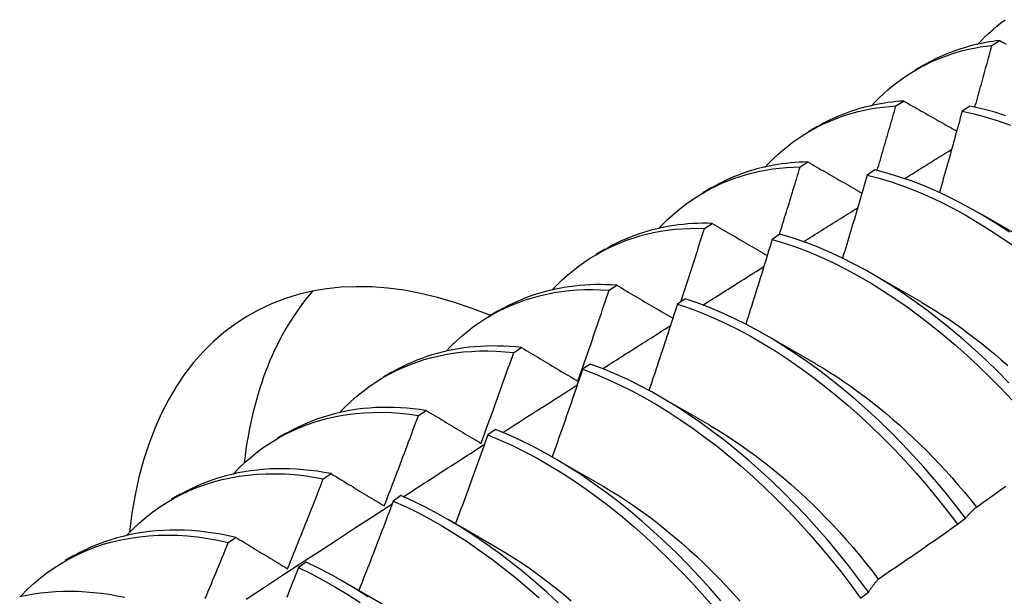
# Model space of a CAD drawing. Header units: inches. Extents: x 0 to 107, y -11 to 69.
# Tile 45 of 55: x 96.001 to 96.323, y 39.375 to 39.564. Entities that reach past the tile are written whole.
import ezdxf

# ---------------------------------------------------------------- set-up
doc = ezdxf.new("R2010")
doc.units = ezdxf.units.IN
doc.header["$MEASUREMENT"] = 0
doc.layers.add('Visible Edges(ANSI)', color=7, linetype='Continuous', lineweight=25)

msp = doc.modelspace()

# ---------------------------------------------------------------- linework, layer by layer
at = {"layer": 'Visible Edges(ANSI)'}
for p, q in [((96.31941, 39.55526), (96.32195, 39.55685)), ((96.29425, 39.54729), (96.29707, 39.54891)), ((96.28797, 39.53543), (96.29051, 39.53704)), ((96.31218, 39.53539), (96.30966, 39.5337)), ((96.25945, 39.5272), (96.26227, 39.52882)), ((96.25659, 39.51545), (96.25913, 39.51707)), ((96.28105, 39.51448), (96.27854, 39.51279)), ((96.22466, 39.50711), (96.22747, 39.50873)), ((96.31524, 39.50043), (96.33125, 39.49121)), ((96.22526, 39.49532), (96.22779, 39.49695)), ((96.24996, 39.49343), (96.24745, 39.49172)), ((96.18986, 39.48702), (96.19267, 39.48864)), ((96.28044, 39.48034), (96.29645, 39.47112)), ((96.19398, 39.47503), (96.19651, 39.47668)), ((96.21889, 39.47223), (96.21638, 39.47051)), ((96.15506, 39.46693), (96.15787, 39.46855)), ((96.24564, 39.46025), (96.26165, 39.45103)), ((96.16275, 39.45459), (96.16527, 39.45625)), ((96.18784, 39.45087), (96.18534, 39.44914)), ((96.12026, 39.44683), (96.12307, 39.44846)), ((96.21084, 39.44016), (96.22685, 39.43094)), ((96.13155, 39.434), (96.13407, 39.43567)), ((96.08546, 39.42674), (96.08827, 39.42837)), ((96.15681, 39.42938), (96.15431, 39.42763)), ((96.17604, 39.42007), (96.19206, 39.41085)), ((96.10039, 39.41326), (96.10291, 39.41494)), ((96.05066, 39.40665), (96.05348, 39.40828)), ((96.1258, 39.40773), (96.12329, 39.40598)), ((96.14125, 39.39998), (96.15726, 39.39076)), ((96.30815, 39.39838), (96.31071, 39.40033)), ((96.06927, 39.39236), (96.07178, 39.39405)), ((96.01586, 39.38656), (96.01868, 39.38819)), ((96.09479, 39.38595), (96.09229, 39.38418)), ((96.10645, 39.37989), (96.12246, 39.37067)), ((96.27636, 39.37415), (96.27893, 39.37611))]:
    msp.add_line(p, q, dxfattribs=at)
at = {"layer": 'Visible Edges(ANSI)', "flags": 128}
for points in [[(96.31462, 39.55548), (96.31584, 39.55678), (96.31708, 39.55803), (96.31836, 39.55925), (96.31966, 39.56042), (96.32098, 39.56155), (96.32234, 39.56265), (96.32372, 39.5637)], [(96.32195, 39.55685), (96.32082, 39.55672), (96.31971, 39.55658), (96.31859, 39.55641), (96.31749, 39.55622), (96.31639, 39.55602), (96.3153, 39.5558), (96.31422, 39.55556), (96.31315, 39.5553), (96.31209, 39.55502), (96.31103, 39.55473), (96.30998, 39.55442), (96.30894, 39.55409), (96.30791, 39.55374), (96.30689, 39.55338), (96.30587, 39.553), (96.30487, 39.5526), (96.30387, 39.55218), (96.30288, 39.55175), (96.3019, 39.5513), (96.30093, 39.55083), (96.29997, 39.55034), (96.29902, 39.54984), (96.29808, 39.54932), (96.29715, 39.54879)], [(96.32195, 39.55685), (96.32266, 39.55646), (96.32336, 39.55607), (96.32406, 39.55567)], [(96.27982, 39.53539), (96.28113, 39.53678), (96.28248, 39.53812), (96.28385, 39.53942), (96.28526, 39.54067), (96.2867, 39.54188), (96.28817, 39.54303), (96.28968, 39.54414), (96.29121, 39.5452), (96.29277, 39.54621), (96.29436, 39.54718), (96.29598, 39.54809), (96.29763, 39.54895), (96.2993, 39.54977), (96.301, 39.55053), (96.30273, 39.55124), (96.30449, 39.5519), (96.30627, 39.55251), (96.30807, 39.55306), (96.3099, 39.55356), (96.31176, 39.55401), (96.31363, 39.55441), (96.31554, 39.55475), (96.31746, 39.55503), (96.31941, 39.55526)], [(96.31383, 39.53504), (96.31407, 39.53588), (96.31431, 39.53672), (96.31454, 39.53757), (96.31478, 39.53841), (96.31501, 39.53925), (96.31525, 39.54009), (96.31548, 39.54094), (96.31571, 39.54178), (96.31595, 39.54262), (96.31618, 39.54346), (96.31641, 39.54431), (96.31665, 39.54515), (96.31688, 39.54599), (96.31711, 39.54683), (96.31734, 39.54768), (96.31757, 39.54852), (96.3178, 39.54936), (96.31803, 39.5502), (96.31826, 39.55105), (96.31849, 39.55189), (96.31872, 39.55273), (96.31895, 39.55357), (96.31918, 39.55442), (96.31941, 39.55526)], [(96.29051, 39.53704), (96.28922, 39.53695), (96.28795, 39.53684), (96.28668, 39.53671), (96.28542, 39.53655), (96.28417, 39.53637), (96.28293, 39.53616), (96.2817, 39.53593), (96.28047, 39.53568), (96.27926, 39.53541), (96.27806, 39.53511), (96.27687, 39.5348), (96.27569, 39.53446), (96.27452, 39.53409), (96.27336, 39.53371), (96.27221, 39.5333), (96.27107, 39.53288), (96.26994, 39.53243), (96.26882, 39.53196), (96.26772, 39.53146), (96.26662, 39.53095), (96.26554, 39.53041), (96.26447, 39.52986), (96.26341, 39.52928), (96.26236, 39.52868)], [(96.29051, 39.53704), (96.29123, 39.53663), (96.29195, 39.53622), (96.29266, 39.53582), (96.29338, 39.53541), (96.2941, 39.535), (96.29482, 39.53459), (96.29554, 39.53418), (96.29626, 39.53377), (96.29698, 39.53336), (96.29771, 39.53295), (96.29843, 39.53254), (96.29915, 39.53213), (96.29988, 39.53172), (96.3006, 39.53131), (96.30132, 39.5309), (96.30205, 39.53049), (96.30278, 39.53008), (96.3035, 39.52967), (96.30423, 39.52926), (96.30496, 39.52885), (96.30569, 39.52844), (96.30641, 39.52803), (96.30714, 39.52761), (96.30787, 39.5272)], [(96.24501, 39.51531), (96.24642, 39.51679), (96.24787, 39.51822), (96.24935, 39.5196), (96.25087, 39.52092), (96.25242, 39.52219), (96.25401, 39.52341), (96.25564, 39.52457), (96.2573, 39.52568), (96.25899, 39.52673), (96.26072, 39.52772), (96.26247, 39.52866), (96.26426, 39.52954), (96.26608, 39.53036), (96.26793, 39.53112), (96.26981, 39.53183), (96.27172, 39.53247), (96.27366, 39.53306), (96.27562, 39.53358), (96.27762, 39.53405), (96.27964, 39.53445), (96.28168, 39.53479), (96.28376, 39.53507), (96.28585, 39.53528), (96.28797, 39.53543)], [(96.28181, 39.5143), (96.28208, 39.51518), (96.28234, 39.51606), (96.2826, 39.51694), (96.28286, 39.51782), (96.28312, 39.5187), (96.28338, 39.51958), (96.28363, 39.52046), (96.28389, 39.52134), (96.28415, 39.52222), (96.28441, 39.5231), (96.28467, 39.52398), (96.28492, 39.52486), (96.28518, 39.52575), (96.28543, 39.52663), (96.28569, 39.52751), (96.28595, 39.52839), (96.2862, 39.52927), (96.28645, 39.53015), (96.28671, 39.53103), (96.28696, 39.53191), (96.28722, 39.53279), (96.28747, 39.53367), (96.28772, 39.53455), (96.28797, 39.53543)], [(96.32399, 39.53224), (96.32002, 39.53346), (96.31608, 39.53451), (96.31218, 39.53539)], [(96.30966, 39.5337), (96.30936, 39.5326), (96.30905, 39.53149), (96.30875, 39.53038), (96.30845, 39.52927), (96.30814, 39.52817), (96.30783, 39.52706), (96.30753, 39.52595), (96.30722, 39.52484), (96.30691, 39.52373), (96.30661, 39.52263), (96.3063, 39.52152), (96.30599, 39.52041), (96.30568, 39.5193), (96.30537, 39.51819), (96.30506, 39.51709), (96.30475, 39.51598), (96.30443, 39.51487), (96.30412, 39.51376), (96.30381, 39.51265), (96.30349, 39.51155), (96.30318, 39.51044), (96.30287, 39.50933), (96.30255, 39.50822), (96.30223, 39.50711)], [(96.30966, 39.5337), (96.31357, 39.53282), (96.31751, 39.53176), (96.32148, 39.53052), (96.32548, 39.52911)], [(96.2908, 39.51164), (96.29144, 39.51204), (96.29208, 39.51244), (96.29272, 39.51284), (96.29336, 39.51324), (96.29401, 39.51364), (96.29465, 39.51404), (96.29529, 39.51444), (96.29593, 39.51484), (96.29658, 39.51524), (96.29722, 39.51564), (96.29786, 39.51603), (96.2985, 39.51643), (96.29915, 39.51683), (96.29979, 39.51723), (96.30043, 39.51763), (96.30107, 39.51803), (96.30172, 39.51843), (96.30236, 39.51883), (96.303, 39.51922), (96.30364, 39.51962), (96.30429, 39.52002), (96.30493, 39.52042), (96.30557, 39.52082), (96.30621, 39.52122)], [(96.2102, 39.49523), (96.21171, 39.4968), (96.21326, 39.49832), (96.21485, 39.49978), (96.21648, 39.50117), (96.21815, 39.50251), (96.21986, 39.50378), (96.22161, 39.50499), (96.2234, 39.50614), (96.22522, 39.50722), (96.22708, 39.50824), (96.22898, 39.5092), (96.23092, 39.51009), (96.23288, 39.51091), (96.23489, 39.51167), (96.23692, 39.51236), (96.23899, 39.51298), (96.24109, 39.51354), (96.24322, 39.51402), (96.24537, 39.51444), (96.24756, 39.51478), (96.24978, 39.51506), (96.25202, 39.51526), (96.25429, 39.51539), (96.25659, 39.51545)], [(96.25913, 39.51707), (96.25768, 39.51704), (96.25624, 39.51698), (96.25481, 39.51688), (96.25339, 39.51676), (96.25198, 39.51661), (96.25059, 39.51644), (96.2492, 39.51623), (96.24783, 39.516), (96.24646, 39.51574), (96.24511, 39.51545), (96.24378, 39.51513), (96.24245, 39.51479), (96.24114, 39.51442), (96.23984, 39.51402), (96.23855, 39.51359), (96.23727, 39.51314), (96.23601, 39.51266), (96.23476, 39.51216), (96.23353, 39.51162), (96.23231, 39.51107), (96.2311, 39.51048), (96.22991, 39.50987), (96.22873, 39.50924), (96.22757, 39.50858)], [(96.24978, 39.49331), (96.25007, 39.49423), (96.25036, 39.49515), (96.25065, 39.49608), (96.25094, 39.497), (96.25122, 39.49792), (96.25151, 39.49884), (96.2518, 39.49977), (96.25208, 39.50069), (96.25237, 39.50161), (96.25265, 39.50253), (96.25294, 39.50346), (96.25322, 39.50438), (96.2535, 39.5053), (96.25379, 39.50623), (96.25407, 39.50715), (96.25435, 39.50807), (96.25463, 39.50899), (96.25491, 39.50992), (96.25519, 39.51084), (96.25548, 39.51176), (96.25576, 39.51268), (96.25603, 39.51361), (96.25631, 39.51453), (96.25659, 39.51545)], [(96.25913, 39.51707), (96.25986, 39.51665), (96.26059, 39.51623), (96.26132, 39.51581), (96.26205, 39.51539), (96.26278, 39.51496), (96.26352, 39.51454), (96.26425, 39.51412), (96.26499, 39.5137), (96.26572, 39.51327), (96.26646, 39.51285), (96.2672, 39.51243), (96.26793, 39.512), (96.26867, 39.51158), (96.26941, 39.51115), (96.27015, 39.51073), (96.27089, 39.5103), (96.27163, 39.50988), (96.27237, 39.50945), (96.27311, 39.50903), (96.27385, 39.5086), (96.2746, 39.50818), (96.27534, 39.50775), (96.27608, 39.50733), (96.27683, 39.5069)], [(96.32516, 39.49408), (96.32115, 39.49671), (96.31712, 39.49919), (96.31309, 39.50152), (96.30905, 39.5037), (96.30501, 39.50573), (96.30098, 39.5076), (96.29696, 39.50932), (96.29295, 39.51086), (96.28896, 39.51224), (96.28499, 39.51345), (96.28105, 39.51448)], [(96.27854, 39.51279), (96.27821, 39.51165), (96.27788, 39.51052), (96.27755, 39.50939), (96.27722, 39.50826), (96.27689, 39.50712), (96.27656, 39.50599), (96.27623, 39.50486), (96.2759, 39.50372), (96.27557, 39.50259), (96.27523, 39.50146), (96.2749, 39.50032), (96.27456, 39.49919), (96.27423, 39.49806), (96.27389, 39.49692), (96.27356, 39.49579), (96.27322, 39.49466), (96.27288, 39.49352), (96.27254, 39.49239), (96.27221, 39.49126), (96.27187, 39.49012), (96.27153, 39.48899), (96.27119, 39.48786), (96.27084, 39.48673), (96.2705, 39.48559)], [(96.27854, 39.51279), (96.28248, 39.51174), (96.28645, 39.51052), (96.29044, 39.50913), (96.29445, 39.50757), (96.29847, 39.50585), (96.30251, 39.50396), (96.30655, 39.50192), (96.31059, 39.49972), (96.31462, 39.49738), (96.31864, 39.49489), (96.32266, 39.49225), (96.32665, 39.48948)], [(96.25769, 39.49096), (96.25843, 39.49142), (96.25917, 39.49188), (96.25991, 39.49235), (96.26064, 39.49281), (96.26138, 39.49327), (96.26212, 39.49373), (96.26286, 39.4942), (96.2636, 39.49466), (96.26433, 39.49512), (96.26507, 39.49558), (96.26581, 39.49605), (96.26655, 39.49651), (96.26729, 39.49697), (96.26803, 39.49743), (96.26876, 39.49789), (96.2695, 39.49836), (96.27024, 39.49882), (96.27098, 39.49928), (96.27172, 39.49974), (96.27246, 39.5002), (96.27319, 39.50067), (96.27393, 39.50113), (96.27467, 39.50159), (96.27541, 39.50205)], [(96.17539, 39.47515), (96.17699, 39.47682), (96.17864, 39.47842), (96.18034, 39.47995), (96.18208, 39.48142), (96.18387, 39.48282), (96.18571, 39.48414), (96.18758, 39.4854), (96.1895, 39.48658), (96.19146, 39.4877), (96.19347, 39.48874), (96.19551, 39.4897), (96.19759, 39.4906), (96.19971, 39.49142), (96.20187, 39.49216), (96.20406, 39.49283), (96.20629, 39.49342), (96.20855, 39.49393), (96.21084, 39.49437), (96.21317, 39.49473), (96.21553, 39.49501), (96.21792, 39.49521), (96.22034, 39.49533), (96.22279, 39.49536), (96.22526, 39.49532)], [(96.22779, 39.49695), (96.22618, 39.49698), (96.22457, 39.49698), (96.22298, 39.49694), (96.2214, 39.49687), (96.21983, 39.49677), (96.21828, 39.49663), (96.21674, 39.49645), (96.21521, 39.49624), (96.21369, 39.496), (96.21219, 39.49573), (96.2107, 39.49542), (96.20923, 39.49508), (96.20777, 39.4947), (96.20633, 39.4943), (96.2049, 39.49386), (96.20349, 39.49339), (96.20209, 39.49288), (96.20071, 39.49235), (96.19935, 39.49178), (96.198, 39.49118), (96.19666, 39.49055), (96.19535, 39.48989), (96.19405, 39.4892), (96.19277, 39.48848)], [(96.21745, 39.47124), (96.21778, 39.47224), (96.21811, 39.47325), (96.21845, 39.47425), (96.21878, 39.47525), (96.2191, 39.47625), (96.21943, 39.47726), (96.21976, 39.47826), (96.22009, 39.47926), (96.22042, 39.48027), (96.22074, 39.48127), (96.22107, 39.48227), (96.2214, 39.48328), (96.22172, 39.48428), (96.22205, 39.48528), (96.22237, 39.48629), (96.22269, 39.48729), (96.22302, 39.48829), (96.22334, 39.4893), (96.22366, 39.4903), (96.22398, 39.49131), (96.2243, 39.49231), (96.22462, 39.49331), (96.22494, 39.49432), (96.22526, 39.49532)], [(96.22779, 39.49695), (96.22854, 39.49652), (96.22928, 39.49608), (96.23003, 39.49565), (96.23077, 39.49521), (96.23152, 39.49478), (96.23227, 39.49434), (96.23301, 39.49391), (96.23376, 39.49347), (96.23451, 39.49303), (96.23526, 39.4926), (96.23601, 39.49216), (96.23676, 39.49172), (96.23751, 39.49128), (96.23827, 39.49084), (96.23902, 39.49041), (96.23977, 39.48997), (96.24053, 39.48953), (96.24128, 39.48909), (96.24204, 39.48865), (96.2428, 39.48821), (96.24355, 39.48777), (96.24431, 39.48733), (96.24507, 39.48689), (96.24583, 39.48645)], [(96.32492, 39.44474), (96.32123, 39.44849), (96.31748, 39.45212), (96.31368, 39.45564), (96.30984, 39.45904), (96.30596, 39.46232), (96.30204, 39.46548), (96.2981, 39.46851), (96.29412, 39.4714), (96.29013, 39.47416), (96.28611, 39.47678), (96.28209, 39.47925), (96.27805, 39.48158), (96.27401, 39.48375), (96.26998, 39.48578), (96.26594, 39.48764), (96.26192, 39.48934), (96.25791, 39.49087), (96.25392, 39.49224), (96.24996, 39.49343)], [(96.24745, 39.49172), (96.24709, 39.49056), (96.24674, 39.48941), (96.24638, 39.48825), (96.24603, 39.4871), (96.24567, 39.48594), (96.24532, 39.48478), (96.24496, 39.48363), (96.2446, 39.48247), (96.24424, 39.48131), (96.24388, 39.48016), (96.24352, 39.479), (96.24316, 39.47784), (96.2428, 39.47669), (96.24244, 39.47553), (96.24208, 39.47438), (96.24171, 39.47322), (96.24135, 39.47206), (96.24098, 39.47091), (96.24062, 39.46975), (96.24025, 39.4686), (96.23989, 39.46744), (96.23952, 39.46629), (96.23915, 39.46513), (96.23878, 39.46397)], [(96.24745, 39.49172), (96.25142, 39.49052), (96.25541, 39.48914), (96.25942, 39.48759), (96.26344, 39.48588), (96.26747, 39.48401), (96.27151, 39.48197), (96.27555, 39.47979), (96.27958, 39.47745), (96.28361, 39.47496), (96.28762, 39.47233), (96.29161, 39.46956), (96.29558, 39.46666), (96.29953, 39.46362), (96.30344, 39.46046), (96.30732, 39.45717), (96.31116, 39.45375), (96.31495, 39.45022), (96.3187, 39.44658), (96.32239, 39.44283), (96.32602, 39.43897)], [(96.22473, 39.47019), (96.22556, 39.47072), (96.22639, 39.47124), (96.22723, 39.47177), (96.22806, 39.4723), (96.22889, 39.47282), (96.22972, 39.47335), (96.23055, 39.47387), (96.23139, 39.4744), (96.23222, 39.47492), (96.23305, 39.47545), (96.23388, 39.47597), (96.23472, 39.4765), (96.23555, 39.47703), (96.23638, 39.47755), (96.23721, 39.47808), (96.23804, 39.4786), (96.23888, 39.47912), (96.23971, 39.47965), (96.24054, 39.48017), (96.24137, 39.4807), (96.24221, 39.48122), (96.24304, 39.48175), (96.24387, 39.48227), (96.24471, 39.4828)], [(96.19651, 39.47668), (96.19472, 39.47679), (96.19295, 39.47686), (96.19119, 39.47689), (96.18945, 39.47688), (96.18772, 39.47682), (96.186, 39.47673), (96.1843, 39.4766), (96.18262, 39.47642), (96.18095, 39.47621), (96.17929, 39.47596), (96.17765, 39.47566), (96.17603, 39.47533), (96.17442, 39.47496), (96.17284, 39.47455), (96.17126, 39.4741), (96.16971, 39.47362), (96.16818, 39.47309), (96.16666, 39.47253), (96.16516, 39.47193), (96.16368, 39.4713), (96.16223, 39.47062), (96.16079, 39.46991), (96.15937, 39.46916), (96.15797, 39.46838)], [(96.19651, 39.47668), (96.19726, 39.47623), (96.19802, 39.47578), (96.19878, 39.47534), (96.19954, 39.47489), (96.2003, 39.47444), (96.20106, 39.47399), (96.20182, 39.47354), (96.20258, 39.47309), (96.20334, 39.47264), (96.20411, 39.47219), (96.20487, 39.47174), (96.20564, 39.47129), (96.2064, 39.47084), (96.20717, 39.47039), (96.20794, 39.46994), (96.2087, 39.46948), (96.20947, 39.46903), (96.21024, 39.46858), (96.21101, 39.46813), (96.21178, 39.46767), (96.21256, 39.46722), (96.21333, 39.46676), (96.2141, 39.46631), (96.21488, 39.46585)], [(96.14058, 39.45507), (96.14228, 39.45684), (96.14403, 39.45852), (96.14584, 39.46013), (96.14769, 39.46167), (96.1496, 39.46312), (96.15156, 39.4645), (96.15356, 39.4658), (96.15562, 39.46702), (96.15772, 39.46815), (96.15986, 39.46921), (96.16205, 39.47018), (96.16428, 39.47107), (96.16655, 39.47188), (96.16887, 39.4726), (96.17122, 39.47324), (96.17361, 39.47379), (96.17604, 39.47426), (96.17851, 39.47463), (96.18101, 39.47492), (96.18354, 39.47513), (96.1861, 39.47524), (96.1887, 39.47526), (96.19133, 39.47519), (96.19398, 39.47503)], [(96.18376, 39.44523), (96.1842, 39.44647), (96.18463, 39.44771), (96.18507, 39.44895), (96.1855, 39.4502), (96.18593, 39.45144), (96.18636, 39.45268), (96.18679, 39.45392), (96.18722, 39.45516), (96.18765, 39.4564), (96.18808, 39.45764), (96.18851, 39.45888), (96.18893, 39.46013), (96.18936, 39.46137), (96.18978, 39.46261), (96.19021, 39.46385), (96.19063, 39.46509), (96.19105, 39.46634), (96.19147, 39.46758), (96.19189, 39.46882), (96.19231, 39.47006), (96.19273, 39.4713), (96.19315, 39.47255), (96.19357, 39.47379), (96.19398, 39.47503)], [(96.21638, 39.47051), (96.216, 39.46933), (96.21562, 39.46815), (96.21524, 39.46697), (96.21486, 39.4658), (96.21447, 39.46462), (96.21409, 39.46344), (96.21371, 39.46226), (96.21332, 39.46109), (96.21294, 39.45991), (96.21255, 39.45873), (96.21216, 39.45755), (96.21178, 39.45638), (96.21139, 39.4552), (96.211, 39.45402), (96.21061, 39.45285), (96.21022, 39.45167), (96.20983, 39.45049), (96.20944, 39.44932), (96.20905, 39.44814), (96.20865, 39.44696), (96.20826, 39.44579), (96.20787, 39.44461), (96.20747, 39.44344), (96.20707, 39.44226)], [(96.21638, 39.47051), (96.22037, 39.46914), (96.22438, 39.46761), (96.2284, 39.46591), (96.23243, 39.46405), (96.23647, 39.46203), (96.24051, 39.45985), (96.24454, 39.45752), (96.24857, 39.45504), (96.25258, 39.45241), (96.25658, 39.44965), (96.26055, 39.44675), (96.26449, 39.44372), (96.26841, 39.44055), (96.27229, 39.43727), (96.27613, 39.43386), (96.27993, 39.43033), (96.28367, 39.4267), (96.28737, 39.42295), (96.291, 39.41909), (96.29457, 39.41514), (96.29808, 39.41109), (96.30151, 39.40694), (96.30487, 39.4027), (96.30815, 39.39838)], [(96.31071, 39.40033), (96.30743, 39.40465), (96.30407, 39.40888), (96.30063, 39.41302), (96.29712, 39.41707), (96.29354, 39.42102), (96.2899, 39.42486), (96.2862, 39.4286), (96.28245, 39.43223), (96.27865, 39.43575), (96.27481, 39.43914), (96.27093, 39.44242), (96.26701, 39.44557), (96.26306, 39.4486), (96.25908, 39.45149), (96.25509, 39.45424), (96.25107, 39.45685), (96.24705, 39.45932), (96.24301, 39.46164), (96.23898, 39.46381), (96.23494, 39.46582), (96.23091, 39.46767), (96.22689, 39.46936), (96.22288, 39.47088), (96.21889, 39.47223)], [(96.29644, 39.47104), (96.29865, 39.46973), (96.30085, 39.46838), (96.30305, 39.46698), (96.30524, 39.46552), (96.30743, 39.46402), (96.30961, 39.46248), (96.31178, 39.46088), (96.31394, 39.45924), (96.31609, 39.45756), (96.31823, 39.45583), (96.32036, 39.45406), (96.32247, 39.45224), (96.32457, 39.45039)], [(96.1919, 39.44934), (96.19282, 39.44993), (96.19375, 39.45052), (96.19467, 39.45111), (96.1956, 39.4517), (96.19652, 39.45229), (96.19745, 39.45288), (96.19837, 39.45347), (96.1993, 39.45405), (96.20022, 39.45464), (96.20115, 39.45523), (96.20207, 39.45582), (96.203, 39.45641), (96.20392, 39.457), (96.20485, 39.45759), (96.20577, 39.45817), (96.2067, 39.45876), (96.20762, 39.45935), (96.20855, 39.45994), (96.20948, 39.46052), (96.2104, 39.46111), (96.21133, 39.4617), (96.21225, 39.46229), (96.21318, 39.46287), (96.2141, 39.46346)], [(96.16527, 39.45625), (96.16331, 39.45645), (96.16137, 39.45661), (96.15945, 39.45671), (96.15754, 39.45677), (96.15564, 39.45678), (96.15376, 39.45675), (96.1519, 39.45666), (96.15005, 39.45653), (96.14822, 39.45635), (96.14641, 39.45613), (96.14462, 39.45586), (96.14284, 39.45555), (96.14109, 39.45519), (96.13935, 39.45478), (96.13764, 39.45433), (96.13594, 39.45383), (96.13427, 39.45329), (96.13261, 39.45271), (96.13098, 39.45208), (96.12937, 39.45141), (96.12779, 39.45069), (96.12622, 39.44993), (96.12469, 39.44913), (96.12317, 39.44829)], [(96.10577, 39.435), (96.10756, 39.43686), (96.10942, 39.43863), (96.11133, 39.44032), (96.1133, 39.44191), (96.11533, 39.44343), (96.11741, 39.44485), (96.11955, 39.44619), (96.12174, 39.44743), (96.12398, 39.44859), (96.12627, 39.44966), (96.12861, 39.45063), (96.13099, 39.45151), (96.13342, 39.4523), (96.1359, 39.45299), (96.13841, 39.45359), (96.14097, 39.45409), (96.14357, 39.4545), (96.1462, 39.45481), (96.14888, 39.45502), (96.15158, 39.45514), (96.15433, 39.45515), (96.1571, 39.45507), (96.15991, 39.45488), (96.16275, 39.45459)], [(96.15203, 39.42487), (96.15249, 39.4261), (96.15295, 39.42734), (96.1534, 39.42858), (96.15385, 39.42982), (96.15431, 39.43105), (96.15476, 39.43229), (96.15521, 39.43353), (96.15566, 39.43477), (96.15611, 39.436), (96.15656, 39.43724), (96.157, 39.43848), (96.15745, 39.43972), (96.1579, 39.44096), (96.15834, 39.4422), (96.15878, 39.44344), (96.15923, 39.44468), (96.15967, 39.44591), (96.16011, 39.44715), (96.16055, 39.44839), (96.16099, 39.44963), (96.16143, 39.45087), (96.16187, 39.45211), (96.16231, 39.45335), (96.16275, 39.45459)], [(96.16527, 39.45625), (96.16603, 39.4558), (96.16679, 39.45534), (96.16755, 39.45489), (96.16832, 39.45443), (96.16908, 39.45397), (96.16985, 39.45352), (96.17061, 39.45306), (96.17138, 39.4526), (96.17215, 39.45215), (96.17292, 39.45169), (96.17369, 39.45123), (96.17446, 39.45077), (96.17523, 39.45031), (96.176, 39.44985), (96.17677, 39.44939), (96.17755, 39.44893), (96.17832, 39.44847), (96.1791, 39.44801), (96.17987, 39.44755), (96.18065, 39.44709), (96.18143, 39.44662), (96.18221, 39.44616), (96.18298, 39.4457), (96.18376, 39.44523)], [(96.27893, 39.37611), (96.27572, 39.3805), (96.27243, 39.3848), (96.26906, 39.38903), (96.26562, 39.39316), (96.2621, 39.3972), (96.25852, 39.40114), (96.25488, 39.40498), (96.25118, 39.40872), (96.24742, 39.41234), (96.24362, 39.41585), (96.23978, 39.41925), (96.23589, 39.42252), (96.23197, 39.42567), (96.22802, 39.42869), (96.22405, 39.43157), (96.22005, 39.43432), (96.21604, 39.43693), (96.21201, 39.43939), (96.20798, 39.4417), (96.20394, 39.44386), (96.1999, 39.44586), (96.19587, 39.4477), (96.19185, 39.44937), (96.18784, 39.45087)], [(96.26164, 39.45096), (96.26398, 39.44957), (96.26632, 39.44813), (96.26866, 39.44663), (96.27098, 39.44507), (96.2733, 39.44346), (96.27561, 39.4418), (96.27791, 39.44009), (96.2802, 39.43832), (96.28248, 39.43651), (96.28474, 39.43465), (96.28699, 39.43274), (96.28922, 39.43078), (96.29144, 39.42877), (96.29363, 39.42672), (96.29581, 39.42463), (96.29797, 39.42249), (96.3001, 39.42032), (96.30221, 39.4181), (96.3043, 39.41584), (96.30636, 39.41354), (96.3084, 39.4112), (96.3104, 39.40883), (96.31238, 39.40642), (96.31433, 39.40397)], [(96.18534, 39.44914), (96.18493, 39.44795), (96.18452, 39.44675), (96.18411, 39.44555), (96.1837, 39.44436), (96.18329, 39.44316), (96.18288, 39.44196), (96.18247, 39.44077), (96.18206, 39.43957), (96.18165, 39.43838), (96.18123, 39.43718), (96.18082, 39.43598), (96.1804, 39.43479), (96.17999, 39.43359), (96.17957, 39.4324), (96.17916, 39.4312), (96.17874, 39.43001), (96.17832, 39.42881), (96.1779, 39.42762), (96.17748, 39.42642), (96.17706, 39.42523), (96.17664, 39.42403), (96.17622, 39.42284), (96.1758, 39.42165), (96.17537, 39.42045)], [(96.18534, 39.44914), (96.18934, 39.44763), (96.19337, 39.44594), (96.1974, 39.44409), (96.20144, 39.44208), (96.20547, 39.43991), (96.20951, 39.43758), (96.21353, 39.43511), (96.21754, 39.4325), (96.22154, 39.42974), (96.22551, 39.42684), (96.22946, 39.42381), (96.23338, 39.42066), (96.23726, 39.41737), (96.2411, 39.41397), (96.2449, 39.41045), (96.24865, 39.40681), (96.25234, 39.40307), (96.25598, 39.39922), (96.25956, 39.39527), (96.26307, 39.39122), (96.26651, 39.38708), (96.26987, 39.38286), (96.27316, 39.37854), (96.27636, 39.37415)], [(96.15919, 39.42841), (96.1602, 39.42906), (96.16122, 39.42971), (96.16224, 39.43037), (96.16326, 39.43102), (96.16427, 39.43167), (96.16529, 39.43232), (96.16631, 39.43298), (96.16732, 39.43363), (96.16834, 39.43428), (96.16936, 39.43493), (96.17038, 39.43558), (96.17139, 39.43624), (96.17241, 39.43689), (96.17343, 39.43754), (96.17445, 39.43819), (96.17546, 39.43884), (96.17648, 39.43949), (96.1775, 39.44015), (96.17852, 39.4408), (96.17953, 39.44145), (96.18055, 39.4421), (96.18157, 39.44275), (96.18259, 39.4434), (96.18361, 39.44405)], [(96.07096, 39.41493), (96.07285, 39.41688), (96.0748, 39.41874), (96.07683, 39.4205), (96.07891, 39.42216), (96.08106, 39.42373), (96.08327, 39.4252), (96.08554, 39.42657), (96.08787, 39.42784), (96.09025, 39.42901), (96.09269, 39.43008), (96.09518, 39.43105), (96.09772, 39.43191), (96.10031, 39.43267), (96.10294, 39.43333), (96.10563, 39.43388), (96.10835, 39.43433), (96.11112, 39.43467), (96.11393, 39.4349), (96.11678, 39.43503), (96.11967, 39.43504), (96.12259, 39.43495), (96.12554, 39.43474), (96.12853, 39.43443), (96.13155, 39.434)], [(96.13407, 39.43567), (96.13194, 39.43598), (96.12983, 39.43623), (96.12773, 39.43642), (96.12566, 39.43656), (96.12359, 39.43664), (96.12155, 39.43667), (96.11952, 39.43665), (96.11751, 39.43657), (96.11552, 39.43644), (96.11355, 39.43625), (96.1116, 39.43602), (96.10967, 39.43572), (96.10776, 39.43538), (96.10588, 39.43498), (96.10402, 39.43453), (96.10218, 39.43403), (96.10036, 39.43348), (96.09857, 39.43288), (96.0968, 39.43222), (96.09506, 39.43152), (96.09335, 39.43076), (96.09166, 39.42996), (96.09, 39.4291), (96.08837, 39.4282)], [(96.12034, 39.40437), (96.12082, 39.4056), (96.12129, 39.40684), (96.12177, 39.40807), (96.12224, 39.4093), (96.12271, 39.41054), (96.12319, 39.41177), (96.12366, 39.413), (96.12413, 39.41424), (96.1246, 39.41547), (96.12507, 39.4167), (96.12554, 39.41794), (96.126, 39.41917), (96.12647, 39.42041), (96.12694, 39.42164), (96.1274, 39.42288), (96.12787, 39.42411), (96.12833, 39.42535), (96.12879, 39.42658), (96.12925, 39.42782), (96.12971, 39.42905), (96.13017, 39.43029), (96.13063, 39.43153), (96.13109, 39.43276), (96.13155, 39.434)], [(96.13407, 39.43567), (96.13481, 39.43522), (96.13555, 39.43478), (96.13629, 39.43433), (96.13703, 39.43389), (96.13777, 39.43344), (96.13852, 39.43299), (96.13926, 39.43254), (96.14001, 39.4321), (96.14075, 39.43165), (96.1415, 39.4312), (96.14224, 39.43075), (96.14299, 39.4303), (96.14374, 39.42985), (96.14449, 39.4294), (96.14524, 39.42895), (96.14599, 39.4285), (96.14675, 39.42804), (96.1475, 39.42759), (96.14825, 39.42714), (96.14901, 39.42669), (96.14976, 39.42623), (96.15052, 39.42578), (96.15128, 39.42532), (96.15203, 39.42487)], [(96.22684, 39.43088), (96.22932, 39.42941), (96.23179, 39.42788), (96.23426, 39.42628), (96.23672, 39.42462), (96.23917, 39.4229), (96.24161, 39.42113), (96.24404, 39.41929), (96.24646, 39.4174), (96.24886, 39.41545), (96.25125, 39.41345), (96.25362, 39.41139), (96.25597, 39.40929), (96.25829, 39.40713), (96.2606, 39.40492), (96.26289, 39.40267), (96.26515, 39.40037), (96.26738, 39.39802), (96.26959, 39.39563), (96.27177, 39.3932), (96.27392, 39.39072), (96.27604, 39.3882), (96.27813, 39.38565), (96.28018, 39.38305), (96.28219, 39.38042)], [(96.15431, 39.42763), (96.15387, 39.42642), (96.15344, 39.42521), (96.153, 39.424), (96.15257, 39.42278), (96.15213, 39.42157), (96.15169, 39.42036), (96.15125, 39.41915), (96.15081, 39.41794), (96.15037, 39.41673), (96.14993, 39.41551), (96.14949, 39.4143), (96.14905, 39.41309), (96.14861, 39.41188), (96.14816, 39.41067), (96.14772, 39.40946), (96.14727, 39.40825), (96.14683, 39.40704), (96.14638, 39.40583), (96.14593, 39.40462), (96.14548, 39.40341), (96.14504, 39.4022), (96.14459, 39.40099), (96.14414, 39.39978), (96.14368, 39.39857)], [(96.15431, 39.42763), (96.15833, 39.42596), (96.16236, 39.42413), (96.1664, 39.42213), (96.17044, 39.41997), (96.17447, 39.41765), (96.1785, 39.41519), (96.18251, 39.41258), (96.1865, 39.40983), (96.19048, 39.40694), (96.19443, 39.40391), (96.19834, 39.40076), (96.20223, 39.39748), (96.20607, 39.39408), (96.20987, 39.39056), (96.21362, 39.38693), (96.21732, 39.38319), (96.22096, 39.37935), (96.22454, 39.3754), (96.22806, 39.37136)], [(96.2306, 39.3733), (96.22708, 39.37733), (96.2235, 39.38127), (96.21985, 39.3851), (96.21615, 39.38884), (96.21239, 39.39246), (96.20859, 39.39597), (96.20474, 39.39936), (96.20086, 39.40263), (96.19694, 39.40577), (96.19299, 39.40878), (96.18901, 39.41166), (96.18502, 39.41441), (96.181, 39.417), (96.17698, 39.41946), (96.17294, 39.42176), (96.1689, 39.42391), (96.16487, 39.42589), (96.16084, 39.42772), (96.15681, 39.42938)], [(96.12659, 39.40738), (96.1277, 39.4081), (96.1288, 39.40882), (96.12991, 39.40953), (96.13102, 39.41025), (96.13213, 39.41097), (96.13324, 39.41169), (96.13435, 39.4124), (96.13546, 39.41312), (96.13657, 39.41384), (96.13768, 39.41455), (96.13879, 39.41527), (96.1399, 39.41598), (96.14101, 39.4167), (96.14212, 39.41742), (96.14323, 39.41813), (96.14434, 39.41885), (96.14545, 39.41956), (96.14656, 39.42028), (96.14767, 39.42099), (96.14878, 39.42171), (96.14989, 39.42242), (96.151, 39.42314), (96.15211, 39.42385), (96.15322, 39.42457)], [(96.03615, 39.39486), (96.03813, 39.3969), (96.04019, 39.39884), (96.04232, 39.40068), (96.04453, 39.4024), (96.0468, 39.40402), (96.04914, 39.40553), (96.05154, 39.40694), (96.05401, 39.40823), (96.05654, 39.40941), (96.05912, 39.41048), (96.06177, 39.41143), (96.06446, 39.41228), (96.06721, 39.413), (96.07002, 39.41362), (96.07287, 39.41412), (96.07576, 39.4145), (96.07871, 39.41476), (96.08169, 39.41491), (96.08472, 39.41493), (96.08778, 39.41484), (96.09088, 39.41463), (96.09402, 39.41429), (96.09719, 39.41384), (96.10039, 39.41326)], [(96.10291, 39.41494), (96.10061, 39.41536), (96.09832, 39.41572), (96.09606, 39.41601), (96.09381, 39.41624), (96.09157, 39.41641), (96.08936, 39.41652), (96.08717, 39.41656), (96.08499, 39.41654), (96.08284, 39.41647), (96.08071, 39.41633), (96.0786, 39.41612), (96.07652, 39.41586), (96.07445, 39.41554), (96.07242, 39.41516), (96.0704, 39.41472), (96.06842, 39.41422), (96.06646, 39.41366), (96.06453, 39.41304), (96.06263, 39.41236), (96.06075, 39.41163), (96.05891, 39.41084), (96.05709, 39.40998), (96.05531, 39.40908), (96.05356, 39.40811)], [(96.10291, 39.41494), (96.10362, 39.4145), (96.10434, 39.41407), (96.10506, 39.41363), (96.10578, 39.41319), (96.1065, 39.41276), (96.10722, 39.41232), (96.10794, 39.41188), (96.10867, 39.41144), (96.10939, 39.41101), (96.11011, 39.41057), (96.11084, 39.41013), (96.11156, 39.40969), (96.11229, 39.40925), (96.11302, 39.40881), (96.11375, 39.40836), (96.11448, 39.40792), (96.11521, 39.40748), (96.11594, 39.40704), (96.11667, 39.40659), (96.1174, 39.40615), (96.11813, 39.40571), (96.11887, 39.40526), (96.1196, 39.40482), (96.12034, 39.40437)], [(96.08868, 39.38375), (96.08917, 39.38497), (96.08967, 39.3862), (96.09017, 39.38743), (96.09066, 39.38865), (96.09116, 39.38988), (96.09165, 39.39111), (96.09214, 39.39234), (96.09263, 39.39357), (96.09313, 39.3948), (96.09362, 39.39603), (96.09411, 39.39725), (96.09459, 39.39848), (96.09508, 39.39971), (96.09557, 39.40094), (96.09605, 39.40217), (96.09654, 39.4034), (96.09702, 39.40463), (96.09751, 39.40587), (96.09799, 39.4071), (96.09847, 39.40833), (96.09895, 39.40956), (96.09943, 39.41079), (96.09991, 39.41202), (96.10039, 39.41326)], [(96.19204, 39.4108), (96.19466, 39.40925), (96.19727, 39.40763), (96.19987, 39.40593), (96.20246, 39.40417), (96.20505, 39.40234), (96.20762, 39.40044), (96.21017, 39.39848), (96.21272, 39.39646), (96.21524, 39.39438), (96.21775, 39.39223), (96.22023, 39.39003), (96.2227, 39.38778), (96.22514, 39.38546), (96.22756, 39.3831), (96.22995, 39.38068), (96.23231, 39.37821), (96.23464, 39.37569), (96.23694, 39.37313)], [(96.31433, 39.40397), (96.3154, 39.40474), (96.31647, 39.4055), (96.31754, 39.40626), (96.31861, 39.40703), (96.31968, 39.4078), (96.32075, 39.40856), (96.32182, 39.40933), (96.32289, 39.4101), (96.32395, 39.41087)], [(96.07509, 39.37385), (96.08107, 39.37776), (96.08704, 39.38167), (96.09302, 39.38557), (96.09901, 39.38947), (96.10499, 39.39336), (96.11097, 39.39725), (96.11695, 39.40114), (96.12294, 39.40502)], [(96.12329, 39.40598), (96.12283, 39.40476), (96.12237, 39.40353), (96.12191, 39.40231), (96.12145, 39.40109), (96.12098, 39.39986), (96.12052, 39.39864), (96.12005, 39.39742), (96.11959, 39.3962), (96.11912, 39.39498), (96.11865, 39.39375), (96.11818, 39.39253), (96.11771, 39.39131), (96.11724, 39.39009), (96.11677, 39.38887), (96.1163, 39.38765), (96.11583, 39.38643), (96.11536, 39.38521), (96.11488, 39.38399), (96.11441, 39.38277), (96.11393, 39.38155), (96.11346, 39.38033), (96.11298, 39.37911), (96.1125, 39.37789), (96.11203, 39.37667)], [(96.12329, 39.40598), (96.12733, 39.40416), (96.13136, 39.40217), (96.1354, 39.40002), (96.13944, 39.39772), (96.14346, 39.39527), (96.14747, 39.39267), (96.15147, 39.38992), (96.15544, 39.38704), (96.15939, 39.38402), (96.16331, 39.38087), (96.16719, 39.37759), (96.17104, 39.3742)], [(96.17737, 39.37258), (96.17356, 39.37608), (96.16971, 39.37947), (96.16583, 39.38273), (96.16191, 39.38587), (96.15796, 39.38888), (96.15398, 39.39176), (96.14998, 39.39449), (96.14597, 39.39708), (96.14194, 39.39952), (96.13791, 39.40182), (96.13387, 39.40395), (96.12983, 39.40592), (96.1258, 39.40773)], [(96.31071, 39.40033), (96.31086, 39.4005), (96.311, 39.40066), (96.31115, 39.40082), (96.3113, 39.40098), (96.31144, 39.40114), (96.31159, 39.4013), (96.31174, 39.40146), (96.31189, 39.40162), (96.31204, 39.40177), (96.31219, 39.40193), (96.31234, 39.40208), (96.31249, 39.40223), (96.31264, 39.40238), (96.31279, 39.40253), (96.31294, 39.40268), (96.31309, 39.40283), (96.31324, 39.40298), (96.3134, 39.40312), (96.31355, 39.40327), (96.31371, 39.40341), (96.31386, 39.40355), (96.31402, 39.40369), (96.31417, 39.40384), (96.31433, 39.40397)], [(96.28219, 39.38042), (96.28328, 39.38116), (96.28437, 39.3819), (96.28546, 39.38264), (96.28655, 39.38338), (96.28763, 39.38412), (96.28872, 39.38486), (96.2898, 39.3856), (96.29089, 39.38634), (96.29197, 39.38709), (96.29306, 39.38783), (96.29414, 39.38858), (96.29522, 39.38933), (96.2963, 39.39008), (96.29738, 39.39083), (96.29846, 39.39158), (96.29954, 39.39233), (96.30062, 39.39308), (96.3017, 39.39384), (96.30277, 39.39459), (96.30385, 39.39535), (96.30493, 39.3961), (96.306, 39.39686), (96.30708, 39.39762), (96.30815, 39.39838)], [(96.07178, 39.39405), (96.06931, 39.3946), (96.06685, 39.39508), (96.06441, 39.39548), (96.06199, 39.39582), (96.05959, 39.39608), (96.0572, 39.39627), (96.05484, 39.3964), (96.0525, 39.39645), (96.05018, 39.39643), (96.04789, 39.39634), (96.04562, 39.39619), (96.04337, 39.39596), (96.04116, 39.39567), (96.03896, 39.39531), (96.0368, 39.39488), (96.03467, 39.39439), (96.03256, 39.39382), (96.03049, 39.39319), (96.02845, 39.3925), (96.02644, 39.39174), (96.02447, 39.39091), (96.02253, 39.39001), (96.02062, 39.38906), (96.01875, 39.38803)], [(96.00134, 39.37479), (96.00342, 39.37693), (96.00558, 39.37895), (96.00782, 39.38086), (96.01014, 39.38265), (96.01254, 39.38432), (96.01501, 39.38587), (96.01755, 39.38729), (96.02016, 39.3886), (96.02283, 39.38979), (96.02557, 39.39085), (96.02837, 39.39179), (96.03122, 39.3926), (96.03414, 39.39329), (96.03711, 39.39385), (96.04013, 39.39429), (96.0432, 39.3946), (96.04632, 39.39477), (96.04948, 39.39482), (96.05269, 39.39474), (96.05593, 39.39453), (96.05921, 39.39419), (96.06253, 39.39371), (96.06588, 39.3931), (96.06927, 39.39236)], [(96.06168, 39.37399), (96.06219, 39.37521), (96.0627, 39.37643), (96.06321, 39.37766), (96.06372, 39.37888), (96.06423, 39.3801), (96.06474, 39.38133), (96.06525, 39.38255), (96.06575, 39.38378), (96.06626, 39.385), (96.06676, 39.38623), (96.06726, 39.38745), (96.06776, 39.38868), (96.06827, 39.38991), (96.06877, 39.39113), (96.06927, 39.39236)], [(96.07178, 39.39405), (96.07247, 39.39363), (96.07317, 39.3932), (96.07387, 39.39278), (96.07456, 39.39235), (96.07526, 39.39193), (96.07596, 39.3915), (96.07666, 39.39108), (96.07736, 39.39065), (96.07806, 39.39022), (96.07876, 39.38979), (96.07947, 39.38936), (96.08017, 39.38893), (96.08087, 39.3885), (96.08158, 39.38807), (96.08228, 39.38764), (96.08299, 39.38721), (96.0837, 39.38678), (96.08441, 39.38635), (96.08512, 39.38592), (96.08583, 39.38548), (96.08654, 39.38505), (96.08725, 39.38461), (96.08796, 39.38418), (96.08868, 39.38375)], [(96.15725, 39.39073), (96.16, 39.38909), (96.16274, 39.38738), (96.16548, 39.38558), (96.1682, 39.38371), (96.17092, 39.38177), (96.17362, 39.37976), (96.1763, 39.37767), (96.17897, 39.37551), (96.18162, 39.37329)], [(96.11495, 39.37457), (96.11093, 39.37716), (96.10691, 39.37959), (96.10287, 39.38187), (96.09883, 39.38399), (96.09479, 39.38595)], [(96.09229, 39.38418), (96.0918, 39.38295), (96.09132, 39.38173), (96.09083, 39.3805), (96.09034, 39.37927), (96.08985, 39.37804), (96.08936, 39.37681), (96.08887, 39.37559), (96.08838, 39.37436)], [(96.09229, 39.38418), (96.09633, 39.38221), (96.10037, 39.38008), (96.1044, 39.37779), (96.10843, 39.37534), (96.11244, 39.37275)], [(96.27893, 39.37611), (96.27906, 39.3763), (96.27919, 39.37649), (96.27932, 39.37668), (96.27945, 39.37687), (96.27959, 39.37706), (96.27972, 39.37725), (96.27985, 39.37743), (96.27999, 39.37762), (96.28012, 39.3778), (96.28026, 39.37798), (96.28039, 39.37816), (96.28053, 39.37834), (96.28066, 39.37852), (96.2808, 39.3787), (96.28094, 39.37888), (96.28107, 39.37905), (96.28121, 39.37923), (96.28135, 39.3794), (96.28149, 39.37958), (96.28163, 39.37975), (96.28177, 39.37992), (96.28191, 39.38009), (96.28205, 39.38026), (96.28219, 39.38042)], [(96.0354, 39.37431), (96.03279, 39.37484), (96.0302, 39.37529), (96.02762, 39.37565), (96.02507, 39.37594), (96.02254, 39.37615), (96.02003, 39.37628), (96.01754, 39.37634), (96.01508, 39.37631), (96.01265, 39.37621), (96.01025, 39.37603), (96.00787, 39.37577), (96.00552, 39.37544), (96.00321, 39.37503), (96.00092, 39.37454)]]:
    msp.add_lwpolyline(points, dxfattribs=at)
at = {"layer": 'Visible Edges(ANSI)'}
for centre, start_param, end_param in [((96.17383, 39.29819), 5.635521, 6.95234), ((96.21131, 39.31983), 0.193391, 0.660754)]:
    msp.add_ellipse(centre, major_axis=(-0.0975, 0.16887), ratio=0.57735, start_param=start_param, end_param=end_param, dxfattribs=at)

doc.saveas('drawing.dxf')
